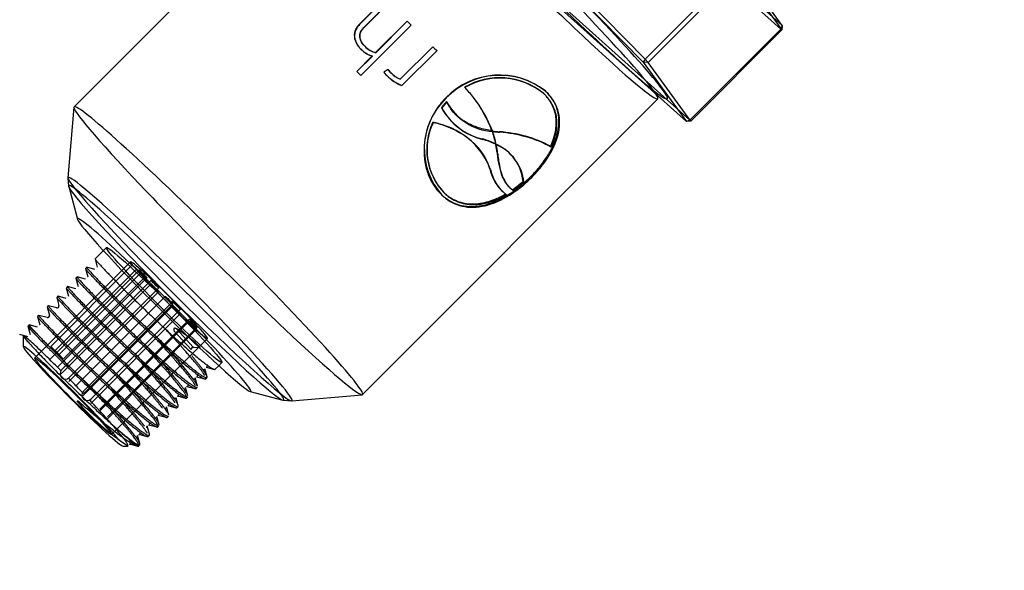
# Model space of a CAD drawing. Header units: millimetres. Extents: x -177 to 471, y -85 to 200.
# Tile 130 of 222: x -49.93 to -42.69, y 80.43 to 84.49. Entities that reach past the tile are written whole.
import ezdxf
from ezdxf.lldxf.tags import DXFTag

# ---------------------------------------------------------------- set-up
doc = ezdxf.new("R2010")
doc.units = ezdxf.units.MM
for name, color, linetype in [('Default', 7, 'Continuous'), ('ELBOW_2.5_1', 7, 'Continuous'), ('P4_A', 7, 'Continuous')]:
    doc.layers.add(name, color=color, linetype=linetype)
tags = doc.linetypes.add('HIDDEN2', pattern=[4.7625, 3.175, -1.5875]).pattern_tags.tags
tags[6:7] = [DXFTag(74, 4), DXFTag(75, 0), DXFTag(340, '0'), DXFTag(46, 0.0), DXFTag(50, 0.0), DXFTag(44, 0.0), DXFTag(45, 0.0)]
tags[4:5] = [DXFTag(74, 4), DXFTag(75, 0), DXFTag(340, '0'), DXFTag(46, 0.0), DXFTag(50, 0.0), DXFTag(44, 0.0), DXFTag(45, 0.0)]

# ---------------------------------------------------------------- blocks, each defined once
blk = doc.blocks.new('SE')
at = {"layer": 'ELBOW_2.5_1', "color": 7, "linetype": 'HIDDEN2'}
blk.add_arc((-28.178, 103.0628), 22.4185, 227.99378, 270.00491, dxfattribs=at)
at = {"layer": 'ELBOW_2.5_1', "color": 7, "linetype": 'Continuous'}
blk.add_arc((-28.1779, 103.0586), 22.6253, 229.42047, 270.00456, dxfattribs=at)
at = {"layer": 'P4_A', "color": 7, "linetype": 'HIDDEN2'}
for p, q in [((-46.5809, 85.436), (-45.3436, 84.1739)), ((-45.3284, 84.1958), (-46.5513, 85.4432)), ((-44.6583, 84.8676), (-45.3284, 84.1958)), ((-45.307, 84.1724), (-44.6368, 84.8441)), ((-44.6368, 84.8441), (-44.322, 84.4124)), ((-47.3979, 84.4282), (-47.214, 84.6125)), ((-47.4213, 84.0756), (-47.051, 84.4468)), ((-47.08, 84.476), (-47.0813, 84.4767)), ((-47.08, 84.476), (-47.0803, 84.4757)), ((-47.051, 84.4468), (-47.0521, 84.4472)), ((-47.3979, 84.4282), (-47.4001, 84.4298)), ((-47.3911, 84.2898), (-47.3929, 84.2909)), ((-47.3778, 84.2369), (-47.3768, 84.2363)), ((-46.8926, 84.2881), (-47.1314, 84.0487)), ((-46.8926, 84.2881), (-46.8926, 84.2875)), ((-46.8635, 84.2586), (-46.8631, 84.2589)), ((-46.8631, 84.2589), (-46.863, 84.2581)), ((-45.3284, 84.1958), (-45.3436, 84.1739)), ((-45.307, 84.1724), (-45.3436, 84.1739)), ((-45.3436, 84.1739), (-45.0251, 83.737)), ((-45.3284, 84.1958), (-45.307, 84.1724)), ((-44.9921, 83.7406), (-45.307, 84.1724)), ((-47.4213, 84.0756), (-47.4224, 84.0761)), ((-47.2201, 84.1192), (-47.2207, 84.1191)), ((-47.2017, 84.0978), (-47.2201, 84.1192)), ((-47.2017, 84.0978), (-47.2022, 84.0976)), ((-47.1314, 84.0487), (-47.1315, 84.0481)), ((-46.0634, 83.9628), (-46.0596, 83.9584)), ((-46.7944, 83.913), (-46.7929, 83.9108)), ((-46.4565, 83.6718), (-46.4521, 83.6677)), ((-46.4521, 83.6677), (-46.4486, 83.6636)), ((-46.4039, 83.6622), (-46.4001, 83.6579)), ((-46.5285, 83.6098), (-46.525, 83.6057)), ((-46.4354, 83.5745), (-46.4315, 83.57)), ((-46.4354, 83.5745), (-46.4277, 83.5664)), ((-46.4287, 83.5712), (-46.4247, 83.5667)), ((-46.4277, 83.5664), (-46.4238, 83.5619)), ((-46.025, 83.5554), (-46.0196, 83.5496)), ((-46.4718, 83.389), (-46.4674, 83.3841)), ((-46.2271, 83.2962), (-46.2215, 83.2902)), ((-46.8107, 83.2137), (-46.8069, 83.2093)), ((-46.3039, 83.2364), (-46.2984, 83.2304)), ((-49.2937, 82.8102), (-49.3168, 82.7871)), ((-49.1169, 82.7043), (-49.8223, 81.9972)), ((-49.0546, 82.6441), (-49.7135, 81.9836)), ((-49.105, 82.6832), (-49.7046, 82.0821)), ((-49.6757, 82.0472), (-49.0761, 82.6482)), ((-49.0423, 82.6236), (-49.105, 82.6832)), ((-49.0761, 82.6482), (-49.0134, 82.5887)), ((-49.6569, 81.9271), (-48.9979, 82.5876)), ((-49.0423, 82.6236), (-49.6419, 82.0226)), ((-48.9655, 82.5687), (-49.6244, 81.9082)), ((-49.0134, 82.5887), (-49.613, 81.9876)), ((-49.0134, 82.5887), (-49.0423, 82.6236)), ((-48.968, 82.5394), (-49.627, 81.8789)), ((-49.5704, 81.8224), (-48.9114, 82.4829)), ((-49.5678, 81.8517), (-48.9088, 82.5122)), ((-48.862, 82.45), (-49.521, 81.7895)), ((-48.8052, 82.4116), (-49.4642, 81.7511)), ((-48.8081, 82.3783), (-49.4671, 81.7178)), ((-49.4643, 81.733), (-48.8054, 82.3935)), ((-49.4075, 81.6946), (-48.7486, 82.3551)), ((-49.4104, 81.6613), (-48.7515, 82.3218)), ((-48.6853, 82.2666), (-49.3443, 81.606)), ((-48.684, 82.281), (-49.343, 81.6204)), ((-49.2876, 81.5495), (-48.6287, 82.2101)), ((-49.2864, 81.5639), (-48.6274, 82.2245)), ((-48.7951, 82.1931), (-48.6717, 82.0583)), ((-48.7789, 82.2113), (-48.6548, 82.0758)), ((-49.256, 81.4321), (-48.5505, 82.1392)), ((-49.6419, 82.0226), (-49.7046, 82.0821)), ((-49.6757, 82.0472), (-49.613, 81.9876)), ((-48.6548, 82.0758), (-48.6048, 82.0733)), ((-48.654, 82.076), (-48.6046, 82.0735)), ((-48.6048, 82.0733), (-48.6046, 82.0735)), ((-49.613, 81.9876), (-49.6419, 82.0226)), ((-48.4673, 81.9395), (-48.4442, 81.9626)), ((-48.7039, 81.7882), (-48.7019, 81.7877))]:
    blk.add_line(p, q, dxfattribs=at)
at = {"layer": 'P4_A', "color": 7, "linetype": 'Continuous'}
for p, q in [((-45.2384, 85.2694), (-44.3197, 84.4441)), ((-48.2165, 85.1643), (-49.5323, 83.8453)), ((-44.3303, 84.4177), (-45.2383, 85.2334)), ((-44.3197, 84.4441), (-44.548, 84.7573)), ((-47.2442, 84.6428), (-47.4296, 84.457)), ((-47.2422, 84.6407), (-47.4272, 84.4552)), ((-47.4001, 84.4298), (-47.2162, 84.6141)), ((-45.0251, 83.737), (-45.9439, 84.5623)), ((-45.9085, 84.5617), (-45.0004, 83.746)), ((-47.4272, 84.4552), (-47.4296, 84.457)), ((-47.4224, 84.0761), (-47.0521, 84.4472)), ((-47.0813, 84.4767), (-47.3127, 84.2448)), ((-47.0803, 84.4757), (-47.3113, 84.2441)), ((-44.3197, 84.4441), (-44.3303, 84.4177)), ((-44.3197, 84.4441), (-44.322, 84.4124)), ((-45.0004, 83.746), (-44.3303, 84.4177)), ((-44.322, 84.4124), (-44.9921, 83.7406)), ((-44.3303, 84.4177), (-44.322, 84.4124)), ((-47.4199, 84.2687), (-47.4217, 84.2698)), ((-47.3542, 84.2615), (-47.3529, 84.2608)), ((-47.3113, 84.2441), (-47.3127, 84.2448)), ((-46.8926, 84.2875), (-47.1315, 84.0481)), ((-47.119, 84.0025), (-46.8635, 84.2586)), ((-47.1189, 84.0017), (-46.863, 84.2581)), ((-47.3376, 84.2197), (-47.4516, 84.1055)), ((-47.3363, 84.2191), (-47.4502, 84.1049)), ((-47.3363, 84.2191), (-47.3376, 84.2197)), ((-47.4502, 84.1049), (-47.4516, 84.1055)), ((-47.2518, 84.0998), (-47.2524, 84.0997)), ((-47.2207, 84.1191), (-47.2521, 84.1004)), ((-47.2515, 84.1005), (-47.2521, 84.1004)), ((-47.2201, 84.1192), (-47.2515, 84.1005)), ((-47.2302, 84.0762), (-47.2307, 84.076)), ((-47.2022, 84.0976), (-47.2207, 84.1191)), ((-47.119, 84.0025), (-47.1189, 84.0017)), ((-46.6576, 83.9892), (-46.6558, 83.9869)), ((-46.0795, 83.9467), (-46.0756, 83.9423)), ((-47.4085, 81.7265), (-45.2358, 83.9044)), ((-46.7906, 83.8848), (-46.8283, 83.8399)), ((-46.789, 83.8826), (-46.8266, 83.8376)), ((-46.7906, 83.8848), (-46.789, 83.8826)), ((-49.5335, 83.8423), (-49.5778, 83.3231)), ((-46.8283, 83.8399), (-46.8266, 83.8376)), ((-46.8918, 83.7312), (-46.89, 83.7288)), ((-45.0004, 83.746), (-45.0251, 83.737)), ((-44.9921, 83.7406), (-45.0251, 83.737)), ((-44.9921, 83.7406), (-45.0004, 83.746)), ((-46.4565, 83.6718), (-46.453, 83.6677)), ((-46.4552, 83.6682), (-46.4516, 83.6641)), ((-46.453, 83.6677), (-46.4486, 83.6636)), ((-46.4315, 83.57), (-46.4238, 83.5619)), ((-46.4191, 83.508), (-46.4149, 83.5033)), ((-49.5778, 83.3217), (-49.5726, 83.2615)), ((-46.1699, 83.3322), (-46.1642, 83.3261)), ((-49.5721, 83.2589), (-49.5065, 83.0172)), ((-46.8267, 83.1977), (-46.8229, 83.1932)), ((-46.3562, 83.2036), (-46.3507, 83.1977)), ((-49.3168, 82.7871), (-49.378, 82.7257)), ((-49.3779, 82.7245), (-49.3616, 82.6645)), ((-49.4487, 82.6547), (-49.4324, 82.5944)), ((-49.4397, 82.6638), (-49.4486, 82.655)), ((-49.3789, 82.6477), (-49.4391, 82.6638)), ((-49.5103, 82.5931), (-49.5191, 82.5843)), ((-49.5191, 82.5834), (-49.5029, 82.5234)), ((-49.4495, 82.577), (-49.5097, 82.5932)), ((-49.5897, 82.5127), (-49.5734, 82.4526)), ((-49.5807, 82.5225), (-49.5896, 82.5136)), ((-49.52, 82.5063), (-49.5802, 82.5224)), ((-49.6603, 82.4425), (-49.644, 82.3823)), ((-49.6514, 82.4517), (-49.6601, 82.4429)), ((-49.5903, 82.4355), (-49.6504, 82.4516)), ((-49.7218, 82.3811), (-49.7307, 82.3721)), ((-49.7306, 82.371), (-49.7144, 82.3109)), ((-49.6606, 82.3647), (-49.7207, 82.3808)), ((-49.8014, 82.3011), (-49.7851, 82.2409)), ((-49.7924, 82.3103), (-49.8012, 82.3015)), ((-49.7313, 82.294), (-49.7914, 82.3102)), ((-49.8719, 82.2299), (-49.8556, 82.1698)), ((-49.863, 82.2395), (-49.8718, 82.2308)), ((-49.8021, 82.2234), (-49.8623, 82.2396)), ((-49.8728, 82.1527), (-49.933, 82.1689)), ((-49.9079, 82.1608), (-49.9077, 82.0806)), ((-48.5538, 81.8566), (-48.5701, 81.9168)), ((-48.5592, 81.9287), (-48.499, 81.9125)), ((-48.4932, 81.9136), (-48.4673, 81.9395)), ((-48.6253, 81.7899), (-48.6415, 81.8499)), ((-48.6311, 81.8583), (-48.5709, 81.8421)), ((-48.5637, 81.8429), (-48.5549, 81.8516)), ((-48.6955, 81.7182), (-48.7118, 81.7783)), ((-48.7019, 81.7877), (-48.6439, 81.7721)), ((-48.6342, 81.7722), (-48.6254, 81.781)), ((-48.7658, 81.6462), (-48.7821, 81.7064)), ((-48.7723, 81.7169), (-48.7121, 81.7007)), ((-48.7048, 81.7014), (-48.696, 81.7103)), ((-48.2367, 81.7504), (-47.9948, 81.6854)), ((-47.9922, 81.6849), (-47.932, 81.6798)), ((-47.9306, 81.6798), (-47.4115, 81.7253)), ((-48.8363, 81.5754), (-48.8526, 81.6356)), ((-48.8437, 81.6464), (-48.7836, 81.6303)), ((-48.7754, 81.6307), (-48.7666, 81.6395)), ((-48.907, 81.5055), (-48.9233, 81.5657)), ((-48.9148, 81.5759), (-48.8547, 81.5597)), ((-48.8459, 81.56), (-48.837, 81.5689)), ((-48.9779, 81.4359), (-48.9942, 81.4961)), ((-48.9838, 81.5047), (-48.9236, 81.4886)), ((-48.9164, 81.4893), (-48.9076, 81.4982)), ((-49.0486, 81.3657), (-49.0648, 81.4257)), ((-49.0566, 81.4347), (-48.9966, 81.4186)), ((-48.9869, 81.4187), (-48.9782, 81.4274)), ((-49.1723, 81.3469), (-49.139, 81.3469)), ((-49.1251, 81.3633), (-49.0649, 81.3472))]:
    blk.add_line(p, q, dxfattribs=at)
for centre, radius, start, end in [((-47.2771, 84.4172), 0.2065, 225.53525, 252.94602), ((-47.277, 84.4143), 0.204, 225.55008, 240.73772), ((-47.2685, 84.4144), 0.1753, 224.81411, 255.41334), ((-47.2682, 84.4119), 0.1733, 240.75996, 255.59892), ((-47.1794, 84.1444), 0.0854, 210.67414, 233.09841), ((-47.1699, 84.1525), 0.0972, 212.75423, 231.6429), ((-47.0013, 84.2997), 0.3204, 224.27403, 248.46713), ((-47.0036, 84.2972), 0.3165, 224.27426, 248.6139), ((-47.0372, 84.2581), 0.2302, 224.2041, 245.80863), ((-46.4, 83.5295), 0.5475, 51.55828, 135.86572), ((-46.3994, 83.5482), 0.511, 51.24085, 120.34837), ((-46.3978, 83.5464), 0.5105, 50.85704, 120.36402), ((-47.353, 83.3196), 0.965, 21.14525, 43.74371), ((-46.4423, 83.5367), 0.5127, 133.15225, 222.06678), ((-46.4253, 84.0745), 0.4113, 207.82199, 266.32106), ((-47.3382, 83.3357), 0.9436, 20.86941, 37.72387), ((-46.422, 84.0588), 0.4615, 208.32078, 217.23815), ((-46.4157, 84.06), 0.4673, 208.42966, 256.46915), ((-46.4708, 83.5321), 0.4657, 154.68107, 223.12553), ((-46.4696, 83.5296), 0.4651, 154.65509, 223.52857), ((-46.9756, 83.1924), 0.5431, 20.6671, 80.93432), ((-47.1096, 83.4297), 0.6985, 11.31158, 19.60745), ((-46.3362, 84.4063), 0.7511, 261.3982, 265.11968), ((-46.467, 82.7002), 0.96, 62.2229, 86.00489), ((-46.6845, 83.0479), 0.5802, 64.15167, 74.05055), ((-46.559, 83.2643), 0.3334, 40.57307, 66.98881), ((-47.0346, 83.4466), 0.6185, 5.69219, 11.16672), ((-46.5571, 83.2564), 0.3373, 5.74627, 66.88652), ((-47.0338, 83.4394), 0.6222, 5.88967, 11.35476), ((-46.1583, 83.4479), 0.3156, 191.65658, 232.43242), ((-46.7896, 83.9414), 0.8642, 304.63882, 311.09887), ((-46.166, 83.4509), 0.312, 223.45289, 232.43928), ((-49.6576, 82.3785), 0.0141, 256.20819, 14.80585), ((-49.7282, 82.3078), 0.0141, 256.08739, 14.62091), ((-48.1664, 82.8311), 1.7706, 220.57777, 236.78866)]:
    blk.add_arc(centre, radius, start, end, dxfattribs=at)
at = {"layer": 'P4_A', "color": 7, "linetype": 'HIDDEN2'}
for centre, radius, start, end in [((-47.2682, 84.4119), 0.1733, 224.82727, 240.75996), ((-47.277, 84.4143), 0.204, 240.73772, 253.11983), ((-47.0388, 84.2562), 0.2273, 224.20161, 245.9415), ((-46.4011, 83.5296), 0.5492, 52.0589, 135.73734), ((-47.3382, 83.3357), 0.9436, 37.72387, 43.83922), ((-46.422, 84.0588), 0.4615, 217.23815, 256.65945), ((-47.1084, 83.4375), 0.6927, 11.12292, 19.44668), ((-46.3427, 84.406), 0.7464, 261.57298, 265.30237), ((-46.472, 82.6949), 0.9697, 62.55488, 85.97159), ((-46.6848, 83.0573), 0.5742, 64.26015, 74.20659), ((-46.559, 83.2643), 0.3334, 5.49037, 40.57307), ((-46.166, 83.4509), 0.312, 191.44196, 223.45289), ((-46.799, 83.9512), 0.8695, 304.70641, 311.12545), ((-49.5961, 81.8799), 0.04, 135.06797, 315.06797), ((-49.4359, 81.7229), 0.04, 135.06797, 315.06797), ((-48.1664, 82.8311), 1.7706, 236.78866, 236.8088)]:
    blk.add_arc(centre, radius, start, end, dxfattribs=at)
for centre, major_axis, ratio, start_param, end_param in [((-46.2624, 84.9992), (-1.0973, 1.0947), 0.048652, 0.200984, 6.216231), ((-46.2977, 84.9638), (1.0619, -1.0594), 0.048652, 0, 1.560189), ((-46.8811, 84.379), (-1.0548, 1.0523), 0.048652, 1.42985, 1.457711), ((-46.8811, 84.379), (1.0548, -1.0523), 0.048652, -1.533172, -1.50531), ((-48.4704, 82.7859), (-1.0619, 1.0594), 0.048652, 3.141593, 6.283185), ((-48.7526, 82.5031), (0.8243, -0.8223), 0.048652, 0, 3.182476), ((-48.7802, 82.4754), (-0.7915, 0.7896), 0.048652, 3.083862, 6.283185), ((-48.7802, 82.4754), (-0.7915, 0.7896), 0.048652, 0, 0.057731), ((-48.869, 82.3864), (0.6372, -0.6356), 0.048652, 0, 3.226061), ((-48.8337, 82.4218), (-0.2832, 0.2825), 0.048652, 6.876818, 12.909347), ((-49.1535, 82.1012), (0.6182, -0.2147), 0.396512, 0.633369, 1.063816), ((-49.5391, 81.7146), (0.3681, -0.3673), 0.048652, 0.468305, 3.190322), ((-49.4333, 81.8207), (-0.2832, 0.2825), 0.048652, 0.342977, 0.593632), ((-48.6592, 82.0639), (-0.0106, -0.0097), 0.679501, 3.731553, 5.825948), ((-48.6591, 82.0636), (-0.0107, -0.0098), 0.679501, 3.805796, 5.801186), ((-48.869, 82.3864), (0.6372, -0.6356), 0.048652, 6.198717, 6.283185), ((-48.7526, 82.5031), (0.8243, -0.8223), 0.048652, 6.242302, 6.283185)]:
    blk.add_ellipse(centre, major_axis=major_axis, ratio=ratio, start_param=start_param, end_param=end_param, dxfattribs=at)
at = {"layer": 'P4_A', "color": 7, "linetype": 'Continuous'}
for centre, major_axis, start_param, end_param in [((-46.2977, 84.9638), (1.0619, -1.0594), 4.237347, 6.283185), ((-46.8811, 84.379), (-1.0619, 1.0594), 1.42985, 1.457711), ((-46.8811, 84.379), (1.0619, -1.0594), -1.533172, -1.50531), ((-47.2514, 84.0078), (-1.0619, 1.0594), 1.42985, 1.457711), ((-47.2514, 84.0078), (-1.0548, 1.0523), 1.42985, 1.457711), ((-48.4704, 82.7859), (-1.0619, 1.0594), 0, 3.141593), ((-48.7526, 82.5031), (0.8243, -0.8223), 3.182476, 6.242302), ((-48.7802, 82.4754), (-0.7915, 0.7896), 0.057731, 3.083862), ((-48.869, 82.3864), (0.6372, -0.6356), 3.226061, 6.198717), ((-49.5391, 81.7146), (0.3681, -0.3673), 3.190322, 6.234456), ((-49.4827, 81.7712), (0.4248, -0.4238), 5.459943, 6.251179)]:
    blk.add_ellipse(centre, major_axis=major_axis, ratio=0.048652, start_param=start_param, end_param=end_param, dxfattribs=at)
at = {"layer": 'P4_A', "color": 7, "linetype": 'HIDDEN2'}
for centre, major_axis in [((-48.869, 82.3864), (0.4248, -0.4238)), ((-49.0262, 82.6159), (-0.0283, 0.0283)), ((-48.9371, 82.5405), (-0.0283, 0.0283)), ((-48.9397, 82.5112), (-0.0283, 0.0283)), ((-48.8337, 82.4218), (-0.0283, 0.0283)), ((-48.7769, 82.3834), (-0.0283, 0.0283)), ((-48.7798, 82.3501), (-0.0283, 0.0283)), ((-48.657, 82.2383), (-0.0283, 0.0283)), ((-48.6557, 82.2527), (-0.0283, 0.0283)), ((-49.5391, 81.7146), (0.2832, -0.2825))]:
    blk.add_ellipse(centre, major_axis=major_axis, ratio=0.048652, dxfattribs=at)
at = {"layer": 'P4_A', "color": 7, "linetype": 'Continuous'}
for points, knots in [([(-47.4296, 84.457), (-47.4358, 84.4505), (-47.4419, 84.4438), (-47.4523, 84.4292), (-47.4568, 84.4215), (-47.4677, 84.3969), (-47.4709, 84.3788), (-47.4679, 84.3437), (-47.462, 84.3267), (-47.4493, 84.3039), (-47.4444, 84.2966), (-47.4337, 84.2826), (-47.4278, 84.2762), (-47.4217, 84.2698)], [0, 0, 0, 0, 0.125, 0.125, 0.25, 0.25, 0.5, 0.5, 0.75, 0.75, 0.875, 0.875, 1, 1, 1, 1]), ([(-47.4272, 84.4552), (-47.4334, 84.4487), (-47.4395, 84.4421), (-47.4499, 84.4275), (-47.4544, 84.4199), (-47.4652, 84.3955), (-47.4686, 84.3774), (-47.4658, 84.3424), (-47.46, 84.3255), (-47.4474, 84.3027), (-47.4426, 84.2954), (-47.4319, 84.2815), (-47.426, 84.2751), (-47.4199, 84.2687)], [0, 0, 0, 0, 0.125, 0.125, 0.25, 0.25, 0.5, 0.5, 0.75, 0.75, 0.875, 0.875, 1, 1, 1, 1]), ([(-47.3929, 84.2909), (-47.4019, 84.3004), (-47.4103, 84.3104), (-47.4233, 84.3328), (-47.428, 84.3454), (-47.4308, 84.3714), (-47.4285, 84.385), (-47.4205, 84.4034), (-47.4171, 84.4091), (-47.4093, 84.42), (-47.4048, 84.4249), (-47.4001, 84.4298)], [0, 0, 0, 0, 0.25, 0.25, 0.5, 0.5, 0.75, 0.75, 0.875, 0.875, 1, 1, 1, 1]), ([(-46.1699, 83.3322), (-46.1576, 83.3449), (-46.1452, 83.3577), (-46.1217, 83.3838), (-46.1104, 83.3972), (-46.078, 83.4379), (-46.0585, 83.4655), (-46.0243, 83.5216), (-46.0094, 83.5504), (-45.9858, 83.6073), (-45.9768, 83.6355), (-45.9651, 83.692), (-45.9625, 83.7204), (-45.9642, 83.7747), (-45.9684, 83.801), (-45.98, 83.8392), (-45.9848, 83.8518), (-45.9962, 83.8761), (-46.0027, 83.8878), (-46.0172, 83.9106), (-46.0252, 83.9216), (-46.0352, 83.9332), (-46.0361, 83.9343), (-46.0371, 83.9354)], [0, 0, 0, 0, 0.0625, 0.0625, 0.125, 0.125, 0.25, 0.25, 0.375, 0.375, 0.5, 0.5, 0.625, 0.625, 0.75, 0.75, 0.8125, 0.8125, 0.875, 0.875, 0.9375, 0.9375, 0.9440313, 0.9440313, 0.9440313, 0.9440313]), ([(-46.1642, 83.3261), (-46.1395, 83.3516), (-46.1154, 83.3776), (-46.0722, 83.4321), (-46.0524, 83.4601), (-46.0009, 83.5451), (-45.9766, 83.6036), (-45.9542, 83.716), (-45.9559, 83.7712), (-45.9877, 83.8731), (-46.0189, 83.9178), (-46.0596, 83.9584)], [0, 0, 0, 0, 0.125, 0.125, 0.25, 0.25, 0.5, 0.5, 0.75, 0.75, 1, 1, 1, 1]), ([(-46.0554, 83.9219), (-46.057, 83.9239), (-46.0587, 83.9258), (-46.0665, 83.9341), (-46.073, 83.9404), (-46.0795, 83.9467)], [0.91943155, 0.91943155, 0.91943155, 0.91943155, 0.9375, 0.9375, 1, 1, 1, 1]), ([(-46.0196, 83.5496), (-46.0156, 83.5587), (-46.0115, 83.5678), (-46.0043, 83.5861), (-46.0011, 83.5952), (-45.9922, 83.6225), (-45.9875, 83.6407), (-45.9775, 83.6944), (-45.9762, 83.7293), (-45.9852, 83.7974), (-45.9954, 83.8293), (-46.0192, 83.8744), (-46.0287, 83.889), (-46.0448, 83.9099), (-46.0505, 83.9166), (-46.0626, 83.9297), (-46.0691, 83.936), (-46.0756, 83.9423)], [0, 0, 0, 0, 0.0625, 0.0625, 0.125, 0.125, 0.25, 0.25, 0.5, 0.5, 0.75, 0.75, 0.875, 0.875, 0.9375, 0.9375, 1, 1, 1, 1]), ([(-46.4552, 83.6682), (-46.4719, 83.6709), (-46.4887, 83.6738), (-46.5219, 83.6814), (-46.5384, 83.6859), (-46.5872, 83.7015), (-46.6186, 83.7149), (-46.6634, 83.7407), (-46.678, 83.7504), (-46.7057, 83.7717), (-46.7188, 83.7833), (-46.7415, 83.807), (-46.7514, 83.8189), (-46.7604, 83.8316)], [0, 0, 0, 0, 0.125, 0.125, 0.25, 0.25, 0.5, 0.5, 0.625, 0.625, 0.75, 0.75, 0.8585443, 0.8585443, 0.8585443, 0.8585443]), ([(-46.5562, 83.5425), (-46.5605, 83.5475), (-46.5649, 83.5523), (-46.585, 83.5737), (-46.6022, 83.5896), (-46.6578, 83.6341), (-46.6994, 83.6595), (-46.768, 83.6917), (-46.7919, 83.7013), (-46.8286, 83.7139), (-46.841, 83.7179), (-46.8662, 83.725), (-46.879, 83.7281), (-46.8918, 83.7312)], [0.338552, 0.338552, 0.338552, 0.338552, 0.375, 0.375, 0.5, 0.5, 0.75, 0.75, 0.875, 0.875, 0.9375, 0.9375, 1, 1, 1, 1]), ([(-46.4191, 83.508), (-46.4175, 83.4931), (-46.4159, 83.4783), (-46.4118, 83.4495), (-46.4094, 83.4354), (-46.4011, 83.394), (-46.3941, 83.3678), (-46.3762, 83.3199), (-46.3652, 83.298), (-46.3474, 83.2737), (-46.3427, 83.2679), (-46.3377, 83.2626)], [0, 0, 0, 0, 0.125, 0.125, 0.25, 0.25, 0.5, 0.5, 0.75, 0.75, 0.8337195, 0.8337195, 0.8337195, 0.8337195]), ([(-46.4149, 83.5033), (-46.4132, 83.4883), (-46.4116, 83.4735), (-46.4074, 83.4446), (-46.4049, 83.4304), (-46.3965, 83.3889), (-46.3894, 83.3627), (-46.3712, 83.3145), (-46.3603, 83.293), (-46.3402, 83.2654), (-46.3329, 83.257), (-46.3208, 83.2458), (-46.3165, 83.2423), (-46.3077, 83.2359), (-46.303, 83.2331), (-46.2984, 83.2304)], [0, 0, 0, 0, 0.125, 0.125, 0.25, 0.25, 0.5, 0.5, 0.75, 0.75, 0.875, 0.875, 0.9375, 0.9375, 1, 1, 1, 1]), ([(-46.8267, 83.1977), (-46.8158, 83.1882), (-46.805, 83.1789), (-46.7823, 83.1623), (-46.7703, 83.1549), (-46.7334, 83.1353), (-46.7076, 83.1258), (-46.6537, 83.1136), (-46.6253, 83.111), (-46.5681, 83.1125), (-46.5391, 83.1166), (-46.4798, 83.1311), (-46.45, 83.1415), (-46.4059, 83.1609), (-46.3913, 83.1681), (-46.362, 83.1837), (-46.3473, 83.1922), (-46.3039, 83.2193), (-46.2759, 83.2394), (-46.2351, 83.2721), (-46.2217, 83.2835), (-46.1954, 83.3074), (-46.1826, 83.3198), (-46.1699, 83.3322)], [0, 0, 0, 0, 0.0625, 0.0625, 0.125, 0.125, 0.25, 0.25, 0.375, 0.375, 0.5, 0.5, 0.625, 0.625, 0.6875, 0.6875, 0.75, 0.75, 0.875, 0.875, 0.9375, 0.9375, 1, 1, 1, 1]), ([(-46.8229, 83.1932), (-46.8011, 83.1744), (-46.7789, 83.157), (-46.7296, 83.1307), (-46.7036, 83.1209), (-46.623, 83.1022), (-46.5648, 83.1037), (-46.447, 83.1318), (-46.3862, 83.1587), (-46.2992, 83.2126), (-46.2707, 83.233), (-46.2156, 83.2771), (-46.1896, 83.3014), (-46.1642, 83.3261)], [0, 0, 0, 0, 0.125, 0.125, 0.25, 0.25, 0.5, 0.5, 0.75, 0.75, 0.875, 0.875, 1, 1, 1, 1]), ([(-46.8069, 83.2093), (-46.7994, 83.2027), (-46.7919, 83.1961), (-46.7765, 83.184), (-46.7685, 83.1784), (-46.7438, 83.1628), (-46.7266, 83.154), (-46.691, 83.14), (-46.6727, 83.1347), (-46.6348, 83.1276), (-46.6151, 83.1257), (-46.5755, 83.1253), (-46.5555, 83.1268), (-46.515, 83.133), (-46.4944, 83.1377), (-46.453, 83.1501), (-46.4324, 83.1578), (-46.4017, 83.1712), (-46.3915, 83.176), (-46.3711, 83.1864), (-46.3609, 83.192), (-46.3507, 83.1977)], [0, 0, 0, 0, 0.0625, 0.0625, 0.125, 0.125, 0.25, 0.25, 0.375, 0.375, 0.5, 0.5, 0.625, 0.625, 0.75, 0.75, 0.875, 0.875, 0.9375, 0.9375, 1, 1, 1, 1]), ([(-49.9065, 82.1618), (-49.9078, 82.1621), (-49.9091, 82.16), (-49.8924, 82.1377), (-49.8398, 82.0794), (-49.7598, 81.995), (-49.6584, 81.8923), (-49.5434, 81.7791), (-49.4435, 81.6832), (-49.3661, 81.6102), (-49.3117, 81.5598), (-49.2583, 81.5113), (-49.2264, 81.4832), (-49.209, 81.468)], [0.5494656, 0.5494656, 0.5494656, 0.5494656, 0.5713161, 0.6249049, 0.6784421, 0.7319385, 0.7854435, 0.838989, 0.892574, 0.9193826, 0.9462893, 0.970864, 1, 1, 1, 1]), ([(-49.0588, 81.347), (-49.0599, 81.347), (-49.0621, 81.3469), (-49.0661, 81.3475), (-49.0704, 81.3486), (-49.075, 81.3501), (-49.083, 81.3534), (-49.0952, 81.3593), (-49.1179, 81.3724), (-49.1547, 81.3962), (-49.214, 81.4389), (-49.2838, 81.4933), (-49.3426, 81.5412), (-49.3882, 81.5795), (-49.4221, 81.6084), (-49.454, 81.6359), (-49.4803, 81.6587), (-49.4984, 81.6744), (-49.5077, 81.6824)], [0, 0, 0, 0, 0.026529, 0.052303, 0.077324, 0.101594, 0.125119, 0.193656, 0.25048, 0.35573, 0.500176, 0.647074, 0.749495, 0.802991, 0.874375, 0.914204, 0.956093, 1, 1, 1, 1])]:
    blk.add_open_spline(points, degree=3, knots=knots, dxfattribs=at)
at = {"layer": 'P4_A', "color": 7, "linetype": 'HIDDEN2'}
for points, knots in [([(-47.3911, 84.2898), (-47.4001, 84.2992), (-47.4085, 84.3093), (-47.4213, 84.3316), (-47.426, 84.3441), (-47.4286, 84.3701), (-47.4263, 84.3837), (-47.4182, 84.4019), (-47.4148, 84.4076), (-47.407, 84.4185), (-47.4025, 84.4234), (-47.3979, 84.4282)], [0, 0, 0, 0, 0.25, 0.25, 0.5, 0.5, 0.75, 0.75, 0.875, 0.875, 1, 1, 1, 1]), ([(-46.7944, 83.913), (-46.8066, 83.9001), (-46.8188, 83.8871), (-46.8415, 83.8601), (-46.8521, 83.8459), (-46.8817, 83.8019), (-46.8985, 83.7713), (-46.9259, 83.7074), (-46.9366, 83.6738), (-46.9514, 83.6068), (-46.9556, 83.5731), (-46.9576, 83.5055), (-46.9553, 83.4715), (-46.9446, 83.4069), (-46.9363, 83.376), (-46.9194, 83.3319), (-46.913, 83.3175), (-46.899, 83.29), (-46.8913, 83.2769), (-46.8749, 83.252), (-46.8662, 83.2402), (-46.8563, 83.2288), (-46.856, 83.2284), (-46.8557, 83.228)], [0, 0, 0, 0, 0.0625, 0.0625, 0.125, 0.125, 0.25, 0.25, 0.375, 0.375, 0.5, 0.5, 0.625, 0.625, 0.75, 0.75, 0.8125, 0.8125, 0.875, 0.875, 0.9375, 0.9375, 0.9396455, 0.9396455, 0.9396455, 0.9396455]), ([(-46.7604, 83.8316), (-46.7618, 83.8335), (-46.7632, 83.8354), (-46.7695, 83.8448), (-46.7742, 83.8525), (-46.783, 83.8683), (-46.7869, 83.8765), (-46.7906, 83.8848)], [0.8585443, 0.8585443, 0.8585443, 0.8585443, 0.875, 0.875, 0.9375, 0.9375, 1, 1, 1, 1]), ([(-46.025, 83.5554), (-46.021, 83.5645), (-46.017, 83.5736), (-46.0097, 83.5918), (-46.0064, 83.6008), (-45.9975, 83.628), (-45.9927, 83.6461), (-45.9826, 83.6996), (-45.9812, 83.7343), (-45.9899, 83.8023), (-45.9998, 83.8341), (-46.0234, 83.8791), (-46.0328, 83.8936), (-46.0473, 83.9124), (-46.0512, 83.9172), (-46.0554, 83.9219)], [0, 0, 0, 0, 0.0625, 0.0625, 0.125, 0.125, 0.25, 0.25, 0.5, 0.5, 0.75, 0.75, 0.875, 0.875, 0.9194315, 0.9194315, 0.9194315, 0.9194315]), ([(-46.4718, 83.389), (-46.475, 83.3991), (-46.4783, 83.4093), (-46.4857, 83.4294), (-46.4899, 83.4392), (-46.5039, 83.4684), (-46.5149, 83.4873), (-46.5362, 83.5181), (-46.5458, 83.5305), (-46.5562, 83.5425)], [0, 0, 0, 0, 0.0625, 0.0625, 0.125, 0.125, 0.25, 0.25, 0.338552, 0.338552, 0.338552, 0.338552]), ([(-46.8107, 83.2137), (-46.8033, 83.2071), (-46.7959, 83.2006), (-46.7805, 83.1885), (-46.7725, 83.183), (-46.7479, 83.1675), (-46.7307, 83.1587), (-46.6953, 83.1449), (-46.677, 83.1398), (-46.6392, 83.1328), (-46.6196, 83.1309), (-46.5801, 83.1308), (-46.5602, 83.1323), (-46.5198, 83.1386), (-46.4992, 83.1434), (-46.458, 83.1559), (-46.4376, 83.1636), (-46.407, 83.1771), (-46.3968, 83.1819), (-46.3765, 83.1923), (-46.3664, 83.1979), (-46.3562, 83.2036)], [0, 0, 0, 0, 0.0625, 0.0625, 0.125, 0.125, 0.25, 0.25, 0.375, 0.375, 0.5, 0.5, 0.625, 0.625, 0.75, 0.75, 0.875, 0.875, 0.9375, 0.9375, 1, 1, 1, 1]), ([(-48.7789, 82.2113), (-48.7815, 82.2127), (-48.7843, 82.214), (-48.7872, 82.2146), (-48.7884, 82.2149), (-48.7896, 82.2151), (-48.7908, 82.2151), (-48.792, 82.2151), (-48.7933, 82.215), (-48.7945, 82.2146), (-48.7952, 82.2143), (-48.7959, 82.2139), (-48.7965, 82.2135), (-48.7971, 82.213), (-48.7976, 82.2124), (-48.7981, 82.2118), (-48.7984, 82.2112), (-48.7987, 82.2105), (-48.799, 82.2098), (-48.7993, 82.2087), (-48.7994, 82.2075), (-48.7994, 82.2064), (-48.7994, 82.2043), (-48.7989, 82.2023), (-48.7983, 82.2004), (-48.7975, 82.1978), (-48.7964, 82.1954), (-48.7951, 82.1931)], [0, 0, 0, 0, 0.225118, 0.225118, 0.225118, 0.315599, 0.315599, 0.315599, 0.407533, 0.407533, 0.407533, 0.462249, 0.462249, 0.462249, 0.517326, 0.517326, 0.517326, 0.568682, 0.568682, 0.568682, 0.652545, 0.652545, 0.652545, 0.802364, 0.802364, 0.802364, 1, 1, 1, 1]), ([(-49.6299, 81.9041), (-49.6481, 81.9222), (-49.7133, 81.987), (-49.8126, 82.083), (-49.8798, 82.1436), (-49.9015, 82.1596), (-49.9057, 82.1616), (-49.9065, 82.1618)], [0.3306231, 0.3306231, 0.3306231, 0.3306231, 0.3573468, 0.4286029, 0.4998112, 0.5354979, 0.5494656, 0.5494656, 0.5494656, 0.5494656]), ([(-49.4702, 81.7413), (-49.4919, 81.7639), (-49.5268, 81.7999), (-49.5613, 81.8351), (-49.574, 81.8479)], [0.25515317, 0.25515317, 0.25515317, 0.25515317, 0.28574203, 0.30380647, 0.30380647, 0.30380647, 0.30380647]), ([(-49.1345, 81.3512), (-49.1354, 81.3545), (-49.1373, 81.361), (-49.1488, 81.3794), (-49.1692, 81.4074), (-49.2033, 81.4496), (-49.2712, 81.5278), (-49.3476, 81.6116), (-49.407, 81.6748), (-49.4179, 81.6863)], [0, 0, 0, 0, 0.0241512, 0.0481468, 0.0717706, 0.1075536, 0.1433481, 0.2145303, 0.2302648, 0.2302648, 0.2302648, 0.2302648])]:
    blk.add_open_spline(points, degree=3, knots=knots, dxfattribs=at)
blk.add_open_spline([(-46.0371, 83.9354), (-46.0454, 83.9447), (-46.0544, 83.9537), (-46.0634, 83.9628)], degree=3, dxfattribs=at)
at = {"layer": 'P4_A', "color": 7, "linetype": 'Continuous'}
blk.add_open_spline([(-46.8557, 83.228), (-46.8465, 83.2174), (-46.8365, 83.2075), (-46.8267, 83.1977)], degree=3, dxfattribs=at)
for points, weights, knots in [([(-49.378, 82.7257), (-49.3823, 82.7218), (-49.248, 82.5844), (-49.0705, 82.4029), (-48.8267, 82.1785), (-48.583, 81.9541), (-48.5109, 81.9171), (-48.497, 81.91), (-48.4933, 81.9134)], [0.954341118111, 0.895214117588, 1, 0.866025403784, 1, 0.866025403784, 1, 0.970941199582, 0.954487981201], [0.92251586, 0.92251586, 0.92251586, 0.93853932, 0.93853932, 0.95902622, 0.95902622, 0.97951311, 0.97951311, 0.98395667, 0.98395667, 0.98395667]), ([(-49.4487, 82.6547), (-49.4488, 82.6469), (-49.3186, 82.5137), (-49.141, 82.3322), (-48.8973, 82.1078), (-48.6535, 81.8834), (-48.5814, 81.8464), (-48.5674, 81.8392), (-48.5638, 81.8428)], [0.951256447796, 0.898054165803, 1, 0.866025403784, 1, 0.866025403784, 1, 0.970799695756, 0.954328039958], [0.8000288, 0.8000288, 0.8000288, 0.81561797, 0.81561797, 0.83610487, 0.83610487, 0.85659176, 0.85659176, 0.86105696, 0.86105696, 0.86105696]), ([(-49.4391, 82.6638), (-49.451, 82.667), (-49.3097, 82.5225), (-49.1322, 82.341), (-48.8885, 82.1166), (-48.6447, 81.8922), (-48.5726, 81.8552), (-48.5525, 81.8449), (-48.5538, 81.8566)], [0.960112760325, 0.890405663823, 1, 0.866025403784, 1, 0.866025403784, 1, 0.958499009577, 0.942709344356], [0.9123705, 0.9123705, 0.9123705, 0.93114539, 0.93114539, 0.95409692, 0.95409692, 0.97704846, 0.97704846, 0.98415811, 0.98415811, 0.98415811]), ([(-49.5191, 82.5835), (-49.5155, 82.5722), (-49.3891, 82.443), (-49.2116, 82.2614), (-48.9678, 82.037), (-48.7241, 81.8127), (-48.652, 81.7757), (-48.6379, 81.7685), (-48.6343, 81.7721)], [0.94850178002, 0.900801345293, 1, 0.866025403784, 1, 0.866025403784, 1, 0.970651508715, 0.954161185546], [0.67752754, 0.67752754, 0.67752754, 0.69269662, 0.69269662, 0.71318351, 0.71318351, 0.73367041, 0.73367041, 0.73815827, 0.73815827, 0.73815827]), ([(-49.5097, 82.5932), (-49.5207, 82.5954), (-49.3803, 82.4518), (-49.2028, 82.2703), (-48.959, 82.0459), (-48.7153, 81.8215), (-48.6432, 81.7845), (-48.6288, 81.7772), (-48.6254, 81.7811)], [0.959406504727, 0.890964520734, 1, 0.866025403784, 1, 0.866025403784, 1, 0.970123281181, 0.953571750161], [0.77475701, 0.77475701, 0.77475701, 0.79343616, 0.79343616, 0.8163877, 0.8163877, 0.83933924, 0.83933924, 0.8444575, 0.8444575, 0.8444575]), ([(-49.5897, 82.5128), (-49.5861, 82.5016), (-49.4596, 82.3723), (-49.2821, 82.1907), (-49.0384, 81.9663), (-48.7946, 81.7419), (-48.7225, 81.705), (-48.7084, 81.6977), (-48.7048, 81.7014)], [0.948588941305, 0.900710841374, 1, 0.866025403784, 1, 0.866025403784, 1, 0.970600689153, 0.954104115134], [0.55459235, 0.55459235, 0.55459235, 0.56977527, 0.56977527, 0.59026216, 0.59026216, 0.61074905, 0.61074905, 0.61524469, 0.61524469, 0.61524469]), ([(-49.5802, 82.5224), (-49.5917, 82.5252), (-49.4508, 82.3811), (-49.2733, 82.1996), (-49.0296, 81.9752), (-48.7858, 81.7508), (-48.7137, 81.7138), (-48.6997, 81.7067), (-48.6961, 81.7101)], [0.959773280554, 0.890673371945, 1, 0.866025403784, 1, 0.866025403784, 1, 0.970902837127, 0.954444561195], [0.63699791, 0.63699791, 0.63699791, 0.65572694, 0.65572694, 0.67867847, 0.67867847, 0.70163001, 0.70163001, 0.70661472, 0.70661472, 0.70661472]), ([(-49.6603, 82.4425), (-49.6604, 82.4348), (-49.5302, 82.3016), (-49.3527, 82.12), (-49.1089, 81.8956), (-48.8652, 81.6712), (-48.7931, 81.6343), (-48.7791, 81.6271), (-48.7755, 81.6306)], [0.95125401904, 0.898056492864, 1, 0.866025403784, 1, 0.866025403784, 1, 0.970959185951, 0.95450835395], [0.4312651, 0.4312651, 0.4312651, 0.44685392, 0.44685392, 0.46734081, 0.46734081, 0.4878277, 0.4878277, 0.49226852, 0.49226852, 0.49226852]), ([(-49.6504, 82.4516), (-49.6646, 82.4568), (-49.5214, 82.3104), (-49.3438, 82.1289), (-49.1001, 81.9045), (-48.8564, 81.6801), (-48.7843, 81.6431), (-48.7626, 81.632), (-48.7658, 81.6462)], [0.961858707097, 0.889054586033, 1, 0.866025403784, 1, 0.866025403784, 1, 0.955678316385, 0.940681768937], [0.49901136, 0.49901136, 0.49901136, 0.51801771, 0.51801771, 0.54096925, 0.54096925, 0.56392079, 0.56392079, 0.57151365, 0.57151365, 0.57151365]), ([(-49.7306, 82.371), (-49.7251, 82.358), (-49.6007, 82.2309), (-49.4232, 82.0493), (-49.1795, 81.8249), (-48.9357, 81.6005), (-48.8636, 81.5636), (-48.8499, 81.5565), (-48.8461, 81.5598)], [0.947149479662, 0.902239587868, 1, 0.866025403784, 1, 0.866025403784, 1, 0.971354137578, 0.954958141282], [0.30898341, 0.30898341, 0.30898341, 0.32393257, 0.32393257, 0.34441946, 0.34441946, 0.36490635, 0.36490635, 0.36928677, 0.36928677, 0.36928677]), ([(-49.7208, 82.3808), (-49.7363, 82.3874), (-49.5919, 82.2397), (-49.4144, 82.0582), (-49.1706, 81.8338), (-48.9269, 81.6094), (-48.8548, 81.5724), (-48.8408, 81.5652), (-48.8372, 81.5688)], [0.962948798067, 0.888231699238, 1, 0.866025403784, 1, 0.866025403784, 1, 0.970778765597, 0.95430443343], [0.36116117, 0.36116117, 0.36116117, 0.38030848, 0.38030848, 0.40326002, 0.40326002, 0.42621156, 0.42621156, 0.43121753, 0.43121753, 0.43121753]), ([(-49.8014, 82.3011), (-49.8014, 82.2932), (-49.6713, 82.1601), (-49.4937, 81.9786), (-49.25, 81.7542), (-49.0063, 81.5298), (-48.9342, 81.4929), (-48.9201, 81.4856), (-48.9165, 81.4892)], [0.951139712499, 0.898166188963, 1, 0.866025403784, 1, 0.866025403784, 1, 0.970629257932, 0.954136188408], [0.18543917, 0.18543917, 0.18543917, 0.20101122, 0.20101122, 0.22149811, 0.22149811, 0.241985, 0.241985, 0.24647626, 0.24647626, 0.24647626]), ([(-49.7915, 82.3102), (-49.8057, 82.3154), (-49.6625, 82.169), (-49.4849, 81.9874), (-49.2412, 81.763), (-48.9974, 81.5387), (-48.9253, 81.5017), (-48.9111, 81.4944), (-48.9076, 81.4982)], [0.961865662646, 0.88904928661, 1, 0.866025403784, 1, 0.866025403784, 1, 0.970259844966, 0.953723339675], [0.223592, 0.223592, 0.223592, 0.24259926, 0.24259926, 0.2655508, 0.2655508, 0.28850233, 0.28850233, 0.2935972, 0.2935972, 0.2935972]), ([(-49.8719, 82.23), (-49.8689, 82.2194), (-49.7418, 82.0894), (-49.5643, 81.9079), (-49.3205, 81.6835), (-49.0768, 81.4591), (-49.0047, 81.4221), (-48.9906, 81.4149), (-48.987, 81.4186)], [0.948975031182, 0.900312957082, 1, 0.866025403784, 1, 0.866025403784, 1, 0.970554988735, 0.954052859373], [0.0628461, 0.0628461, 0.0628461, 0.07808987, 0.07808987, 0.09857676, 0.09857676, 0.11906365, 0.11906365, 0.12356627, 0.12356627, 0.12356627]), ([(-49.8623, 82.2396), (-49.8746, 82.2431), (-49.733, 82.0983), (-49.5555, 81.9167), (-49.3117, 81.6923), (-49.068, 81.4679), (-48.9959, 81.431), (-48.9729, 81.4192), (-48.9779, 81.436)], [0.960469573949, 0.890126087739, 1, 0.866025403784, 1, 0.866025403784, 1, 0.952954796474, 0.938949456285], [0.08606725, 0.08606725, 0.08606725, 0.10489003, 0.10489003, 0.12784157, 0.12784157, 0.15079311, 0.15079311, 0.15885255, 0.15885255, 0.15885255]), ([(-49.209, 81.468), (-49.105, 81.38), (-49.0664, 81.3603), (-49.0431, 81.3483), (-49.0486, 81.3657)], [0.934328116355, 0.923625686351, 1, 0.952300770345, 0.938566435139], [0, 0, 0, 0.01308388, 0.01308388, 0.02125536, 0.02125536, 0.02125536])]:
    blk.add_rational_spline(points, weights, degree=2, knots=knots, dxfattribs=at)
at = {"layer": 'P4_A', "color": 7, "linetype": 'HIDDEN2'}
for points, weights, knots in [([(-49.8006, 82.1694), (-49.841, 82.2077), (-49.859, 82.2222), (-49.8728, 82.2334), (-49.8719, 82.23)], [0.940772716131, 0.955812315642, 1, 0.965712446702, 0.948975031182], [0.05084596, 0.05084596, 0.05084596, 0.05760297, 0.05760297, 0.0628461, 0.0628461, 0.0628461]), ([(-48.5716, 81.8686), (-48.5956, 81.91), (-48.6751, 82.0028), (-48.7564, 82.0975), (-48.8698, 82.2196)], [0.933077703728, 0.930926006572, 1, 0.929527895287, 0.933193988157], [0.86651611, 0.86651611, 0.86651611, 0.87707865, 0.87707865, 0.88785498, 0.88785498, 0.88785498]), ([(-48.6393, 81.7929), (-48.6607, 81.8329), (-48.7457, 81.9321), (-48.827, 82.027), (-48.9406, 82.1492)], [0.93364338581, 0.926512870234, 1, 0.929420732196, 0.933205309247], [0.74291992, 0.74291992, 0.74291992, 0.7541573, 0.7541573, 0.76495001, 0.76495001, 0.76495001]), ([(-48.6253, 81.7899), (-48.6354, 81.8226), (-48.7368, 81.9409), (-48.8203, 82.0383), (-48.9373, 82.1639)], [0.938684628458, 0.913520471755, 1, 0.927727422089, 0.933429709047], [0.84747574, 0.84747574, 0.84747574, 0.86229077, 0.86229077, 0.87467198, 0.87467198, 0.87467198]), ([(-48.7042, 81.7088), (-48.7119, 81.7397), (-48.8162, 81.8613), (-48.897, 81.9556), (-49.0097, 82.077)], [0.940035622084, 0.911322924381, 1, 0.929877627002, 0.933159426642], [0.61767578, 0.61767578, 0.61767578, 0.63123595, 0.63123595, 0.6419588, 0.6419588, 0.6419588]), ([(-48.706, 81.7397), (-48.7315, 81.7817), (-48.8074, 81.8702), (-48.8876, 81.9637), (-48.9993, 82.0841)], [0.93302430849, 0.933894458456, 1, 0.930371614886, 0.933116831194], [0.71325684, 0.71325684, 0.71325684, 0.72458155, 0.72458155, 0.73650977, 0.73650977, 0.73650977]), ([(-48.7658, 81.6462), (-48.7724, 81.6764), (-48.8779, 81.7995), (-48.9644, 81.9003), (-49.086, 82.0307)], [0.940681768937, 0.910347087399, 1, 0.925344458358, 0.933890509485], [0.57151365, 0.57151365, 0.57151365, 0.58687232, 0.58687232, 0.59966176, 0.59966176, 0.59966176]), ([(-48.7899, 81.6673), (-48.8174, 81.7098), (-48.8867, 81.7906), (-48.9677, 81.885), (-49.0806, 82.0066)], [0.933591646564, 0.939240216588, 1, 0.929778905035, 0.933168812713], [0.49902344, 0.49902344, 0.49902344, 0.5083146, 0.5083146, 0.51905254, 0.51905254, 0.51905254]), ([(-48.8814, 81.6264), (-48.9098, 81.6646), (-48.9573, 81.7199), (-49.0404, 81.8169), (-49.1569, 81.9421)], [0.94202127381, 0.95757812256, 1, 0.927979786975, 0.933390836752], [0.37890625, 0.37890625, 0.37890625, 0.38539324, 0.38539324, 0.3964063, 0.3964063, 0.3964063]), ([(-48.8456, 81.5958), (-48.8702, 81.6375), (-48.9485, 81.7288), (-49.0297, 81.8235), (-49.1431, 81.9456)], [0.933030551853, 0.931919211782, 1, 0.929530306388, 0.933193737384], [0.4375, 0.4375, 0.4375, 0.4491631, 0.4491631, 0.46123544, 0.46123544, 0.46123544]), ([(-49.0588, 81.347), (-49.0382, 81.3553), (-49.1689, 81.5078), (-49.3143, 81.6773), (-49.522, 81.8915)], [0.959045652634, 0.891252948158, 1, 0.88054541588, 0.97410730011], [0, 0, 0, 0.01662919, 0.01662919, 0.03489574, 0.03489574, 0.03489574]), ([(-48.9177, 81.5021), (-48.9327, 81.5382), (-49.0278, 81.6492), (-49.1076, 81.7422), (-49.2187, 81.8619)], [0.936183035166, 0.918439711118, 1, 0.930717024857, 0.933091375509], [0.25, 0.25, 0.25, 0.26247189, 0.26247189, 0.27306639, 0.27306639, 0.27306639]), ([(-48.907, 81.5056), (-48.915, 81.5368), (-49.019, 81.6581), (-49.101, 81.7537), (-49.2156, 81.8769)], [0.939907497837, 0.911521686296, 1, 0.928930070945, 0.933261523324], [0.29629642, 0.29629642, 0.29629642, 0.31145387, 0.31145387, 0.32362905, 0.32362905, 0.32362905]), ([(-48.9945, 81.4437), (-49.0182, 81.485), (-49.0984, 81.5785), (-49.1792, 81.6728), (-49.292, 81.7943)], [0.933115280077, 0.9303913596, 1, 0.929836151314, 0.933163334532], [0.12890625, 0.12890625, 0.12890625, 0.13955054, 0.13955054, 0.15027973, 0.15027973, 0.15027973]), ([(-49.0143, 81.4946), (-49.0426, 81.5326), (-49.0896, 81.5873), (-49.1722, 81.6838), (-49.2879, 81.8082)], [0.942364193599, 0.95804130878, 1, 0.928359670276, 0.93333590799], [0.16655659, 0.16655659, 0.16655659, 0.17374465, 0.17374465, 0.18601754, 0.18601754, 0.18601754]), ([(-49.0486, 81.3657), (-49.0589, 81.3986), (-49.1601, 81.5166), (-49.2423, 81.6125), (-49.3572, 81.7361)], [0.938566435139, 0.913724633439, 1, 0.928754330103, 0.933283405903], [0.02125536, 0.02125536, 0.02125536, 0.03603542, 0.03603542, 0.0482407, 0.0482407, 0.0482407])]:
    blk.add_rational_spline(points, weights, degree=2, knots=knots, dxfattribs=at)
for points, weights in [([(-48.5806, 81.9046), (-48.6097, 81.9456), (-48.6663, 82.0116)], [0.937248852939, 0.949858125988, 1]), ([(-48.6315, 81.8584), (-48.6205, 81.8554), (-48.6237, 81.8668)], [0.978055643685, 0.949506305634, 0.939052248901]), ([(-48.5538, 81.8566), (-48.5551, 81.867), (-48.5729, 81.8935)], [0.942709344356, 0.929266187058, 0.934460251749]), ([(-48.7034, 81.7881), (-48.691, 81.784), (-48.6941, 81.7958)], [0.981547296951, 0.95043392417, 0.939265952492]), ([(-48.7721, 81.7168), (-48.762, 81.7143), (-48.7646, 81.7246)], [0.976608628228, 0.950150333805, 0.9397495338]), ([(-48.8435, 81.6463), (-48.8324, 81.6431), (-48.8351, 81.654)], [0.979025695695, 0.950549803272, 0.939696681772]), ([(-48.9149, 81.5759), (-48.9, 81.5711), (-48.9077, 81.5892)], [0.981223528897, 0.944081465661, 0.935553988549]), ([(-48.9843, 81.5048), (-48.9731, 81.5018), (-48.9765, 81.5135)], [0.978131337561, 0.949157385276, 0.938789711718]), ([(-49.0564, 81.4346), (-49.0437, 81.4304), (-49.0468, 81.4421)], [0.982313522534, 0.950795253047, 0.939426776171]), ([(-49.1252, 81.3634), (-49.114, 81.3604), (-49.1177, 81.3726)], [0.977637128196, 0.948540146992, 0.938415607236])]:
    blk.add_rational_spline(points, weights, degree=2, dxfattribs=at)
at = {"layer": 'P4_A', "color": 7, "linetype": 'Continuous'}
for points, weights in [([(-48.5825, 81.9128), (-48.569, 81.9073), (-48.5701, 81.9168)], [0.988037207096, 0.95578313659, 0.942435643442]), ([(-48.5729, 81.8935), (-48.5764, 81.8988), (-48.5806, 81.9046)], [0.934460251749, 0.93548899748, 0.937248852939]), ([(-48.5596, 81.9288), (-48.5501, 81.9268), (-48.5531, 81.9376)], [0.974236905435, 0.948725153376, 0.939001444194]), ([(-48.6554, 81.843), (-48.6367, 81.8345), (-48.6416, 81.8502)], [0.993570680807, 0.950644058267, 0.938146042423]), ([(-48.7199, 81.77), (-48.7085, 81.7668), (-48.7119, 81.7786)], [0.978620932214, 0.949367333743, 0.938877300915]), ([(-48.7924, 81.7), (-48.7796, 81.6954), (-48.7821, 81.7065)], [0.983676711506, 0.952075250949, 0.940185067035]), ([(-48.8605, 81.6285), (-48.8507, 81.6259), (-48.8525, 81.6353)], [0.977258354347, 0.951511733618, 0.940747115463]), ([(-48.9311, 81.5578), (-48.9209, 81.5551), (-48.9232, 81.5651)], [0.977365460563, 0.950811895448, 0.940155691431]), ([(-49.0022, 81.4872), (-48.9905, 81.4839), (-48.9942, 81.4962)], [0.978796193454, 0.948910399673, 0.938532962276]), ([(-49.0726, 81.4165), (-49.0608, 81.4132), (-49.0649, 81.426)], [0.978521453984, 0.948206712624, 0.938085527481])]:
    blk.add_rational_spline(points, weights, degree=2, dxfattribs=at)

msp = doc.modelspace()

# ---------------------------------------------------------------- block references
at = {"layer": 'Default'}
msp.add_blockref('SE', (0, 0), dxfattribs=at)

doc.saveas('drawing.dxf')
